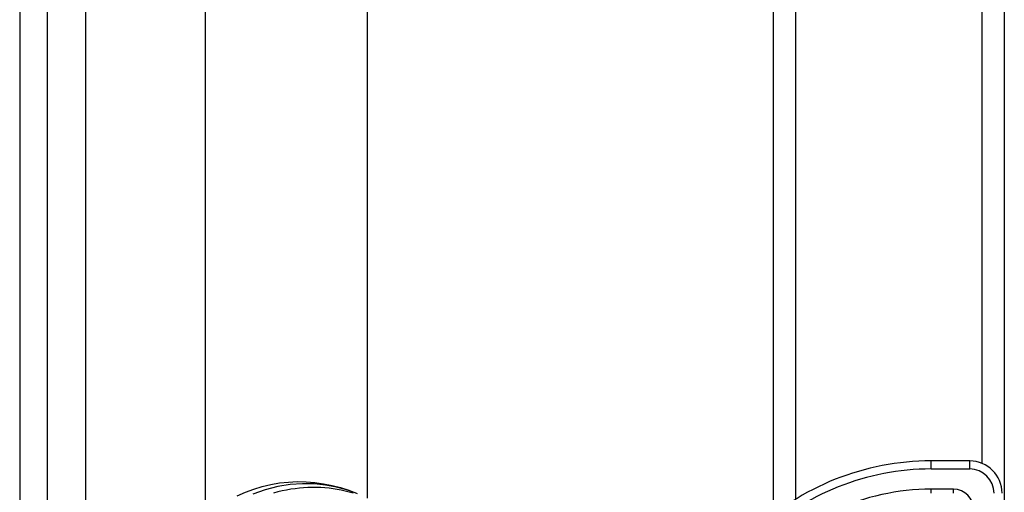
# Model space of a CAD drawing. Header units: inches. Extents: x 7 to 188, y 10 to 101.
# Tile 64 of 154: x 6.63 to 9.03, y 50.9 to 52.05. Entities that reach past the tile are written whole.
import ezdxf

# ---------------------------------------------------------------- set-up
doc = ezdxf.new("R2010")
doc.units = ezdxf.units.IN
doc.header["$MEASUREMENT"] = 0
doc.layers.add('Visible Edges(ANSI)', color=7, linetype='Continuous', lineweight=25)
doc.layers.add('Visible Tangent Edges(ANSI)', color=7, linetype='Continuous', lineweight=25)

msp = doc.modelspace()

# ---------------------------------------------------------------- linework, layer by layer
at = {"layer": 'Visible Edges(ANSI)'}
for p, q in [((6.6296, 73.6177), (6.6296, 26.1367)), ((6.6976, 26.1367), (6.6976, 73.6177)), ((7.0816, 50.8426), (7.0816, 72.9603)), ((7.4753, 72.9603), (7.4753, 50.8892)), ((8.4636, 50.8495), (8.4636, 71.0155)), ((9.0256, 71.0155), (9.0256, 50.752)), ((8.9414, 50.9801), (8.8476, 50.9801))]:
    msp.add_line(p, q, dxfattribs=at)
at = {"layer": 'Visible Edges(ANSI)', "flags": 128}
msp.add_lwpolyline([(7.159, 50.895), (7.1787, 50.9039), (7.199, 50.9115), (7.2197, 50.9178), (7.2407, 50.9228), (7.2619, 50.9264), (7.2833, 50.9287), (7.3048, 50.9297), (7.3263, 50.9293), (7.3478, 50.9277), (7.369, 50.9247), (7.3899, 50.9205), (7.4105, 50.9151), (7.4308, 50.9085), (7.4506, 50.9007)], dxfattribs=at)
at = {"layer": 'Visible Edges(ANSI)'}
for centre, radius, start, end in [((8.8476, 50.3502), 0.6299, 90, 133.4857), ((8.9414, 50.9014), 0.0787, 0, 90)]:
    msp.add_arc(centre, radius, start, end, dxfattribs=at)
at = {"layer": 'Visible Tangent Edges(ANSI)'}
for p, q in [((6.7906, 26.1367), (6.7906, 73.6177)), ((8.5174, 71.0155), (8.5174, 50.8866)), ((8.9717, 50.974), (8.9717, 71.0155)), ((8.8476, 50.9604), (8.8476, 50.9801)), ((8.9414, 50.9604), (8.9414, 50.9801)), ((8.8476, 50.9604), (8.9414, 50.9604)), ((8.8476, 50.9014), (8.8476, 50.9112)), ((8.902, 50.9112), (8.8476, 50.9112)), ((8.902, 50.9014), (8.902, 50.9112))]:
    msp.add_line(p, q, dxfattribs=at)
at = {"layer": 'Visible Tangent Edges(ANSI)', "flags": 128}
for points in [[(7.4484, 50.9015), (7.4252, 50.9098), (7.4004, 50.9165), (7.3741, 50.9213), (7.3463, 50.9241), (7.3174, 50.9245), (7.2877, 50.9224), (7.2574, 50.9176), (7.2269, 50.9099), (7.1968, 50.8995)], [(7.4409, 50.9017), (7.4315, 50.9044), (7.4219, 50.9068), (7.4122, 50.9089), (7.4024, 50.9107), (7.3925, 50.9123), (7.3824, 50.9135), (7.3723, 50.9144), (7.3621, 50.915), (7.3518, 50.9154), (7.3414, 50.9154), (7.3311, 50.9151), (7.3206, 50.9145), (7.3101, 50.9136), (7.2997, 50.9124), (7.2892, 50.911), (7.2787, 50.9092), (7.2682, 50.9071), (7.2577, 50.9047), (7.2473, 50.902)]]:
    msp.add_lwpolyline(points, dxfattribs=at)
at = {"layer": 'Visible Tangent Edges(ANSI)'}
for centre, radius, start, end in [((8.8476, 50.3502), 0.6102, 90, 133.4857), ((8.9414, 50.9014), 0.0591, 0, 90), ((8.8476, 50.3502), 0.561, 90, 114.7892), ((8.902, 50.862), 0.0492, 0, 90)]:
    msp.add_arc(centre, radius, start, end, dxfattribs=at)

doc.saveas('drawing.dxf')
